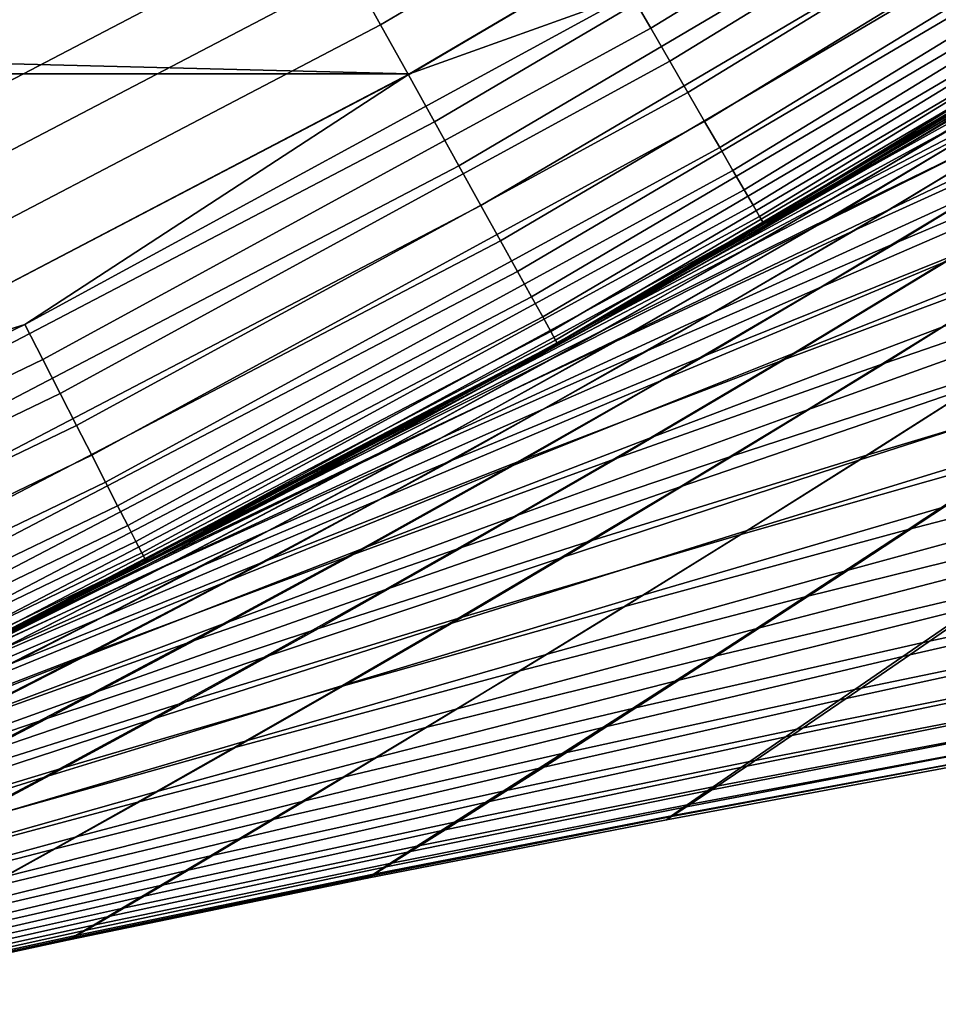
# Model space of a CAD drawing. Header units: metres. Extents: x -23 to 242, y -40 to 23.
# Tile 37 of 256: x 10.29 to 11.78, y -21.19 to -19.58. Entities that reach past the tile are written whole.
import ezdxf

# ---------------------------------------------------------------- set-up
doc = ezdxf.new("R2010")
doc.units = ezdxf.units.M
doc.layers.add('solid_10171013', color=7, linetype='CONTINUOUS')

msp = doc.modelspace()

# ---------------------------------------------------------------- linework, layer by layer
at = {"layer": 'solid_10171013'}
for points in [[(11.800773, -18.932589, 149.950989), (10.826706, -19.505987, 149.950989), (10.874172, -19.591505, 149.913422), (11.852509, -19.015593, 149.913422)], [(12.277193, -19.008812, 0.016885), (11.314421, -19.597151, 0.016885), (11.282307, -19.541529, 0.004193), (12.242347, -18.954861, 0.004193)], [(11.852509, -19.015593, 149.913422), (10.874172, -19.591505, 149.913422), (10.91947, -19.673117, 149.865814), (11.901882, -19.094803, 149.865814)], [(12.310841, -19.060909, 0.03786), (11.345428, -19.65086, 0.03786), (11.314421, -19.597151, 0.016885), (12.277193, -19.008812, 0.016885)], [(12.342712, -19.110256, 0.066758), (11.374802, -19.701735, 0.066758), (11.345428, -19.65086, 0.03786), (12.310841, -19.060909, 0.03786)], [(11.903757, -19.093182), (10.921467, -19.671581), (-11.90365, -19.093248)], [(10.921467, -19.671581), (-10.921356, -19.671642), (-11.90365, -19.093248)], [(11.901882, -19.094803, 149.865814), (10.91947, -19.673117, 149.865814), (10.962102, -19.749924, 149.808716), (11.94835, -19.169353, 149.808716)], [(11.282307, -19.541529, 0.004193), (10.921467, -19.671581), (11.903757, -19.093182)], [(12.372262, -19.15601, 0.103084), (11.402035, -19.748903, 0.103084), (11.374802, -19.701735, 0.066758), (12.342712, -19.110256, 0.066758)], [(12.398984, -19.197382, 0.146215), (11.426661, -19.791557, 0.146215), (11.402035, -19.748903, 0.103084), (12.372262, -19.15601, 0.103084)], [(11.94835, -19.169353, 149.808716), (10.962102, -19.749924, 149.808716), (11.0016, -19.821085, 149.742722), (11.991401, -19.238424, 149.742722)], [(12.42242, -19.233667, 0.195412), (11.448258, -19.828966, 0.195412), (11.426661, -19.791557, 0.146215), (12.398984, -19.197382, 0.146215)], [(-10.678737, -19.234453, 150), (-9.690301, -19.750893, 150), (10.678716, -19.234465, 150)], [(-9.690301, -19.750893, 150), (9.69028, -19.750904, 150), (10.678716, -19.234465, 150)], [(9.734705, -19.845547, 149.994522), (10.727371, -19.327019, 149.994522), (10.678716, -19.234465, 150), (9.69028, -19.750904, 150)], [(11.991401, -19.238424, 149.742722), (11.0016, -19.821085, 149.742722), (11.037531, -19.88582, 149.668579), (12.030564, -19.301256, 149.668579)], [(12.442167, -19.264242, 0.24983), (11.466457, -19.860487, 0.24983), (11.448258, -19.828966, 0.195412), (12.42242, -19.233667, 0.195412)], [(12.457888, -19.288582, 0.308537), (11.480945, -19.88558, 0.308537), (11.466457, -19.860487, 0.24983), (12.442167, -19.264242, 0.24983)], [(12.469312, -19.306271, 0.370527), (11.491473, -19.903814, 0.370527), (11.480945, -19.88558, 0.308537), (12.457888, -19.288582, 0.308537)], [(12.541968, -19.28438, 114.496506), (12.061834, -19.583466, 114.500351), (11.782406, -19.752846, 114.081505), (12.102864, -19.562958, 113.839737)], [(12.030564, -19.301256, 149.668579), (11.037531, -19.88582, 149.668579), (11.0695, -19.943417, 149.587112), (12.06541, -19.357159, 149.587112)], [(12.476243, -19.317003, 0.434737), (11.497861, -19.914881, 0.434737), (11.491473, -19.903814, 0.370527), (12.469312, -19.306271, 0.370527)], [(12.476243, -19.317003, 0.434737), (12.166185, -19.51881, 0.5), (11.497861, -19.914881, 0.434737)], [(11.776535, -19.761217, 79.701019), (12.143699, -19.53768, 79.124123), (12.52043, -19.314663, 79.344154), (12.163674, -19.541328, 79.908859)], [(10.727371, -19.327019, 149.994522), (9.734705, -19.845547, 149.994522), (9.780279, -19.938456, 149.978119), (10.777593, -19.417501, 149.978119)], [(12.06541, -19.357159, 149.587112), (11.0695, -19.943417, 149.587112), (11.097156, -19.993244, 149.499176), (12.095553, -19.405521, 149.499176)], [(12.102864, -19.562958, 113.839737), (11.678787, -19.819155, 113.169739), (12.026258, -19.626144, 112.923744), (12.43992, -19.366388, 113.583267)], [(10.777593, -19.417501, 149.978119), (9.780279, -19.938456, 149.978119), (9.824848, -20.029316, 149.950989), (10.826706, -19.505987, 149.950989)], [(12.095553, -19.405521, 149.499176), (11.097156, -19.993244, 149.499176), (11.120195, -20.034754, 149.405777), (12.120666, -19.44581, 149.405777)], [(11.161958, -20.109964, 149), (12.061834, -19.583466, 114.500351), (12.343327, -19.407274, 114.907845), (12.166185, -19.51881, 149)], [(12.026258, -19.626144, 112.923744), (11.627349, -19.865419, 112.250618), (11.992645, -19.675238, 112.014046), (12.38213, -19.431808, 112.676727)], [(12.120666, -19.44581, 149.405777), (11.120195, -20.034754, 149.405777), (11.138365, -20.06749, 149.307922), (12.140471, -19.477583, 149.307922)], [(12.140471, -19.477583, 149.307922), (11.138365, -20.06749, 149.307922), (11.151466, -20.091093, 149.20668), (12.154751, -19.500494, 149.20668)], [(11.992645, -19.675238, 112.014046), (11.617822, -19.89978, 111.337433), (11.999557, -19.713783, 111.111343), (12.365855, -19.484524, 111.777573)], [(12.154751, -19.500494, 149.20668), (11.151466, -20.091093, 149.20668), (11.159355, -20.105307, 149.10318), (12.163349, -19.51429, 149.10318)], [(11.705369, -19.891123, 82.594391), (12.004179, -19.71077, 82.009781), (12.436467, -19.497473, 82.178627), (12.144842, -19.682526, 82.750702)], [(10.826706, -19.505987, 149.950989), (9.824848, -20.029316, 149.950989), (9.867922, -20.117128, 149.913422), (10.874172, -19.591505, 149.913422)], [(12.163349, -19.51429, 149.10318), (11.159355, -20.105307, 149.10318), (11.161958, -20.109964, 149), (12.166185, -19.51881, 149)], [(11.161958, -20.109964, 0.5), (12.166185, -19.51881, 0.5), (11.505562, -19.915373, 79.346756), (11.230501, -20.071768, 79.787903)], [(11.497861, -19.914881, 0.434737), (12.166185, -19.51881, 0.5), (11.161958, -20.109964, 0.5)], [(12.166185, -19.51881, 0.5), (11.783371, -19.75227, 78.916718), (11.505562, -19.915373, 79.346756)], [(11.577517, -19.923107, 81.839394), (11.894192, -19.735048, 81.25396), (12.312763, -19.518454, 81.436874), (12.004179, -19.71077, 82.009781)], [(11.999557, -19.713783, 111.111343), (11.647986, -19.925579, 110.430969), (12.044853, -19.74506, 110.216309), (12.38872, -19.528046, 110.886368)], [(11.282307, -19.541529, 0.004193), (10.294217, -20.079615, 0.004193), (10.921467, -19.671581)], [(11.314421, -19.597151, 0.016885), (10.323518, -20.136766, 0.016885), (10.294217, -20.079615, 0.004193), (11.282307, -19.541529, 0.004193)], [(11.420322, -19.969261, 80.288544), (11.776535, -19.761217, 79.701019), (12.163674, -19.541328, 79.908859), (11.817405, -19.752781, 80.484108)], [(11.481652, -19.950006, 81.070427), (11.817405, -19.752781, 80.484108), (12.220935, -19.534, 80.680077), (11.894192, -19.735048, 81.25396)], [(12.143699, -19.53768, 79.124123), (11.776535, -19.761217, 79.701019), (11.505562, -19.915373, 79.346756), (11.783371, -19.75227, 78.916718)], [(11.678787, -19.819155, 113.169739), (12.102864, -19.562958, 113.839737), (11.782406, -19.752846, 114.081505), (11.504674, -19.915886, 113.651398)], [(12.044853, -19.74506, 110.216309), (11.716159, -19.945587, 109.532906), (12.126899, -19.771744, 109.33046), (12.44866, -19.565571, 110.003647)], [(10.874172, -19.591505, 149.913422), (9.867922, -20.117128, 149.913422), (9.909028, -20.200928, 149.865814), (10.91947, -19.673117, 149.865814)], [(11.161958, -20.109964, 149), (11.782406, -19.752846, 114.081505), (12.061834, -19.583466, 114.500351)], [(11.345428, -19.65086, 0.03786), (10.351811, -20.191956, 0.03786), (10.323518, -20.136766, 0.016885), (11.314421, -19.597151, 0.016885)], [(11.678787, -19.819155, 113.169739), (11.27, -20.05456, 112.486328), (11.627349, -19.865419, 112.250618), (12.026258, -19.626144, 112.923744)], [(11.374802, -19.701735, 0.066758), (10.378612, -20.24423, 0.066758), (10.351811, -20.191956, 0.03786), (11.345428, -19.65086, 0.03786)], [(11.591318, -20.019102, 83.928558), (11.862969, -19.856283, 83.334137), (12.313971, -19.652531, 83.475624), (12.048144, -19.820705, 84.057686)], [(10.921467, -19.671581), (9.91057, -20.19976), (-10.921356, -19.671642)], [(10.91947, -19.673117, 149.865814), (9.909028, -20.200928, 149.865814), (9.947715, -20.279797, 149.808716), (10.962102, -19.749924, 149.808716)], [(10.294217, -20.079615, 0.004193), (9.91057, -20.19976), (10.921467, -19.671581)], [(11.627349, -19.865419, 112.250618), (11.243552, -20.08555, 111.563705), (11.617822, -19.89978, 111.337433), (11.992645, -19.675238, 112.014046)], [(11.416788, -20.059938, 83.190331), (11.705369, -19.891123, 82.594391), (12.144842, -19.682526, 82.750702), (11.862969, -19.856283, 83.334137)], [(11.402035, -19.748903, 0.103084), (10.40346, -20.292698, 0.103084), (10.378612, -20.24423, 0.066758), (11.374802, -19.701735, 0.066758)], [(11.617822, -19.89978, 111.337433), (11.258103, -20.106665, 110.646774), (11.647986, -19.925579, 110.430969), (11.999557, -19.713783, 111.111343)], [(11.271097, -20.098946, 82.436539), (11.577517, -19.923107, 81.839394), (12.004179, -19.71077, 82.009781), (11.705369, -19.891123, 82.594391)], [(11.156449, -20.133984, 81.668335), (11.481652, -19.950006, 81.070427), (11.894192, -19.735048, 81.25396), (11.577517, -19.923107, 81.839394)], [(10.962102, -19.749924, 149.808716), (9.947715, -20.279797, 149.808716), (9.983558, -20.352867, 149.742722), (11.0016, -19.821085, 149.742722)], [(11.426661, -19.791557, 0.146215), (10.425929, -20.336527, 0.146215), (10.40346, -20.292698, 0.103084), (11.402035, -19.748903, 0.103084)], [(11.075109, -20.162819, 80.887207), (11.420322, -19.969261, 80.288544), (11.817405, -19.752781, 80.484108), (11.481652, -19.950006, 81.070427)], [(11.161958, -20.109964, 149), (11.504674, -19.915886, 113.651398), (11.782406, -19.752846, 114.081505)], [(11.647986, -19.925579, 110.430969), (11.311918, -20.12076, 109.737328), (11.716159, -19.945587, 109.532906), (12.044853, -19.74506, 110.216309)], [(11.420322, -19.969261, 80.288544), (11.230501, -20.071768, 79.787903), (11.505562, -19.915373, 79.346756), (11.776535, -19.761217, 79.701019)], [(11.716159, -19.945587, 109.532906), (11.403657, -20.130169, 108.83786), (11.821028, -19.962025, 108.645569), (12.126899, -19.771744, 109.33046)], [(11.547575, -20.126167, 85.253769), (11.792526, -19.978481, 84.650505), (12.258762, -19.786394, 84.764526), (12.018299, -19.939987, 85.355873)], [(11.448258, -19.828966, 0.195412), (10.445635, -20.374966, 0.195412), (10.425929, -20.336527, 0.146215), (11.426661, -19.791557, 0.146215)], [(11.821028, -19.962025, 108.645569), (11.53209, -20.136862, 107.950737), (11.961392, -19.976711, 107.771164), (12.244411, -19.795927, 108.455963)], [(11.0016, -19.821085, 149.742722), (9.983558, -20.352867, 149.742722), (10.016164, -20.419338, 149.668579), (11.037531, -19.88582, 149.668579)], [(11.27, -20.05456, 112.486328), (11.678787, -19.819155, 113.169739), (11.229626, -20.072258, 113.210121), (10.95834, -20.221642, 112.757751)], [(11.678787, -19.819155, 113.169739), (11.504674, -19.915886, 113.651398), (11.229626, -20.072258, 113.210121)], [(11.330358, -20.171335, 84.533607), (11.591318, -20.019102, 83.928558), (12.048144, -19.820705, 84.057686), (11.792526, -19.978481, 84.650505)], [(11.961392, -19.976711, 107.771164), (11.695812, -20.142487, 107.077789), (12.135863, -19.991121, 106.911324), (12.396213, -19.81926, 107.594856)], [(11.466457, -19.860487, 0.24983), (10.46224, -20.407354, 0.24983), (10.445635, -20.374966, 0.195412), (11.448258, -19.828966, 0.195412)], [(11.480945, -19.88558, 0.308537), (10.475459, -20.433138, 0.308537), (10.46224, -20.407354, 0.24983), (11.466457, -19.860487, 0.24983)], [(11.27, -20.05456, 112.486328), (10.876789, -20.270603, 111.789268), (11.243552, -20.08555, 111.563705), (11.627349, -19.865419, 112.250618)], [(11.138918, -20.217609, 83.79718), (11.416788, -20.059938, 83.190331), (11.862969, -19.856283, 83.334137), (11.591318, -20.019102, 83.928558)], [(11.491473, -19.903814, 0.370527), (10.485065, -20.451876, 0.370527), (10.475459, -20.433138, 0.308537), (11.480945, -19.88558, 0.308537)], [(11.037531, -19.88582, 149.668579), (10.016164, -20.419338, 149.668579), (10.045175, -20.478481, 149.587112), (11.0695, -19.943417, 149.587112)], [(11.243552, -20.08555, 111.563705), (10.875249, -20.287857, 110.862862), (11.258103, -20.106665, 110.646774), (11.617822, -19.89978, 111.337433)], [(10.975402, -20.263025, 83.044991), (11.271097, -20.098946, 82.436539), (11.705369, -19.891123, 82.594391), (11.416788, -20.059938, 83.190331)], [(11.497861, -19.914881, 0.434737), (10.490893, -20.463245, 0.434737), (10.485065, -20.451876, 0.370527), (11.491473, -19.903814, 0.370527)], [(11.497861, -19.914881, 0.434737), (11.161958, -20.109964, 0.5), (10.490893, -20.463245, 0.434737)], [(11.161958, -20.109964, 149), (11.229626, -20.072258, 113.210121), (11.504674, -19.915886, 113.651398)], [(11.56974, -20.218479, 86.569382), (11.788475, -20.083925, 85.957573), (12.26657, -19.905371, 86.044777), (12.051017, -20.046251, 86.645386)], [(10.842, -20.305508, 82.277992), (11.156449, -20.133984, 81.668335), (11.577517, -19.923107, 81.839394), (11.271097, -20.098946, 82.436539)], [(11.258103, -20.106665, 110.646774), (10.914226, -20.296829, 109.942924), (11.311918, -20.12076, 109.737328), (11.647986, -19.925579, 110.430969)], [(11.0695, -19.943417, 149.587112), (10.045175, -20.478481, 149.587112), (10.070271, -20.529644, 149.499176), (11.097156, -19.993244, 149.499176)], [(11.311918, -20.12076, 109.737328), (10.992352, -20.299952, 109.032097), (11.403657, -20.130169, 108.83786), (11.716159, -19.945587, 109.532906)], [(11.313749, -20.26408, 85.867149), (11.547575, -20.126167, 85.253769), (12.018299, -19.939987, 85.355873), (11.788475, -20.083925, 85.957573)], [(10.740945, -20.342896, 81.497513), (11.075109, -20.162819, 80.887207), (11.481652, -19.950006, 81.070427), (11.156449, -20.133984, 81.668335)], [(11.403657, -20.130169, 108.83786), (11.108371, -20.299339, 108.132904), (11.53209, -20.136862, 107.950737), (11.821028, -19.962025, 108.645569)], [(11.420322, -19.969261, 80.288544), (11.075109, -20.162819, 80.887207), (10.691545, -20.36396, 80.703285), (10.95925, -20.221148, 80.240067)], [(11.420322, -19.969261, 80.288544), (10.95925, -20.221148, 80.240067), (11.230501, -20.071768, 79.787903)], [(11.080559, -20.313335, 85.148903), (11.330358, -20.171335, 84.533607), (11.792526, -19.978481, 84.650505), (11.547575, -20.126167, 85.253769)], [(11.53209, -20.136862, 107.950737), (11.260857, -20.296799, 107.247368), (11.695812, -20.142487, 107.077789), (11.961392, -19.976711, 107.771164)], [(11.097156, -19.993244, 149.499176), (10.070271, -20.529644, 149.499176), (10.091179, -20.572268, 149.405777), (11.120195, -20.034754, 149.405777)], [(11.695812, -20.142487, 107.077789), (11.448002, -20.293907, 106.376633), (11.89302, -20.148455, 106.219925), (12.135863, -19.991121, 106.911324)], [(11.89302, -20.148455, 106.219925), (11.667965, -20.291874, 105.52137), (12.121849, -20.155792, 105.377563), (12.342603, -20.006489, 106.066696)], [(10.87224, -20.364529, 84.41452), (11.138918, -20.217609, 83.79718), (11.591318, -20.019102, 83.928558), (11.330358, -20.171335, 84.533607)], [(11.653193, -20.30092, 87.877899), (11.846467, -20.178047, 87.256325), (12.333152, -20.014565, 87.318161), (12.14184, -20.144016, 87.929512)], [(11.120195, -20.034754, 149.405777), (10.091179, -20.572268, 149.405777), (10.107668, -20.605883, 149.307922), (11.138365, -20.06749, 149.307922)], [(10.876789, -20.270603, 111.789268), (11.27, -20.05456, 112.486328), (10.95834, -20.221642, 112.757751), (10.690544, -20.364485, 112.294182)], [(10.690924, -20.415777, 83.664284), (10.975402, -20.263025, 83.044991), (11.416788, -20.059938, 83.190331), (11.138918, -20.217609, 83.79718)], [(11.362486, -20.343906, 87.19117), (11.56974, -20.218479, 86.569382), (12.051017, -20.046251, 86.645386), (11.846467, -20.178047, 87.256325)], [(11.138365, -20.06749, 149.307922), (10.107668, -20.605883, 149.307922), (10.119556, -20.630119, 149.20668), (11.151466, -20.091093, 149.20668)], [(10.129077, -20.649498, 149), (10.95834, -20.221642, 112.757751), (11.229626, -20.072258, 113.210121), (11.161958, -20.109964, 149)], [(11.161958, -20.109964, 0.5), (11.230501, -20.071768, 79.787903), (10.95925, -20.221148, 80.240067)], [(10.294217, -20.079615, 0.004193), (9.280535, -20.567778, 0.004193), (9.91057, -20.19976)], [(10.323518, -20.136766, 0.016885), (9.306951, -20.62632, 0.016885), (9.280535, -20.567778, 0.004193), (10.294217, -20.079615, 0.004193)], [(11.151466, -20.091093, 149.20668), (10.119556, -20.630119, 149.20668), (10.126716, -20.644712, 149.10318), (11.159355, -20.105307, 149.10318)], [(10.876789, -20.270603, 111.789268), (10.499467, -20.468691, 111.078377), (10.875249, -20.287857, 110.862862), (11.243552, -20.08555, 111.563705)], [(11.091509, -20.392532, 86.490326), (11.313749, -20.26408, 85.867149), (11.788475, -20.083925, 85.957573), (11.56974, -20.218479, 86.569382)], [(11.159355, -20.105307, 149.10318), (10.126716, -20.644712, 149.10318), (10.129077, -20.649498, 149), (11.161958, -20.109964, 149)], [(10.129077, -20.649498, 0.5), (11.161958, -20.109964, 0.5), (10.427701, -20.500319, 81.177551), (10.168801, -20.629965, 81.662773)], [(10.490893, -20.463245, 0.434737), (11.161958, -20.109964, 0.5), (10.129077, -20.649498, 0.5)], [(11.161958, -20.109964, 0.5), (10.691545, -20.36396, 80.703285), (10.427701, -20.500319, 81.177551)], [(10.875249, -20.287857, 110.862862), (10.523129, -20.473362, 110.148895), (10.914226, -20.296829, 109.942924), (11.258103, -20.106665, 110.646774)], [(10.538786, -20.465075, 82.898926), (10.842, -20.305508, 82.277992), (11.271097, -20.098946, 82.436539), (10.975402, -20.263025, 83.044991)], [(11.161958, -20.109964, 0.5), (10.95925, -20.221148, 80.240067), (10.691545, -20.36396, 80.703285)], [(10.914226, -20.296829, 109.942924), (10.587165, -20.470976, 109.227524), (10.992352, -20.299952, 109.032097), (11.311918, -20.12076, 109.737328)], [(10.84239, -20.445461, 85.774086), (11.080559, -20.313335, 85.148903), (11.547575, -20.126167, 85.253769), (11.313749, -20.26408, 85.867149)], [(10.351811, -20.191956, 0.03786), (9.332458, -20.68285, 0.03786), (9.306951, -20.62632, 0.016885), (10.323518, -20.136766, 0.016885)], [(10.418049, -20.510317, 82.119583), (10.740945, -20.342896, 81.497513), (11.156449, -20.133984, 81.668335), (10.842, -20.305508, 82.277992)], [(10.992352, -20.299952, 109.032097), (10.69029, -20.463774, 108.316971), (11.108371, -20.299339, 108.132904), (11.403657, -20.130169, 108.83786)], [(11.108371, -20.299339, 108.132904), (10.831062, -20.45372, 107.419434), (11.260857, -20.296799, 107.247368), (11.53209, -20.136862, 107.950737)], [(11.260857, -20.296799, 107.247368), (11.007666, -20.442547, 106.536285), (11.448002, -20.293907, 106.376633), (11.695812, -20.142487, 107.077789)], [(11.448002, -20.293907, 106.376633), (11.21825, -20.431643, 105.668434), (11.667965, -20.291874, 105.52137), (11.89302, -20.148455, 106.219925)], [(11.667965, -20.291874, 105.52137), (11.460918, -20.421949, 104.816353), (11.918841, -20.291458, 104.681808), (12.121849, -20.155792, 105.377563)], [(11.471454, -20.415024, 88.51046), (11.653193, -20.30092, 87.877899), (12.14184, -20.144016, 87.929512), (11.96164, -20.264641, 88.552292)], [(10.740945, -20.342896, 81.497513), (10.427701, -20.500319, 81.177551), (10.691545, -20.36396, 80.703285), (11.075109, -20.162819, 80.887207)], [(10.617236, -20.501091, 85.041931), (10.87224, -20.364529, 84.41452), (11.330358, -20.171335, 84.533607), (11.080559, -20.313335, 85.148903)], [(11.918841, -20.291458, 104.681808), (11.733609, -20.413874, 103.980133), (12.198616, -20.292877, 103.857849), (12.380424, -20.165068, 104.550705)], [(11.16697, -20.460417, 87.823196), (11.362486, -20.343906, 87.19117), (11.846467, -20.178047, 87.256325), (11.653193, -20.30092, 87.877899)], [(10.378612, -20.24423, 0.066758), (9.356618, -20.736397, 0.066758), (9.332458, -20.68285, 0.03786), (10.351811, -20.191956, 0.03786)], [(10.129077, -20.649498, 149), (10.690544, -20.364485, 112.294182), (10.95834, -20.221642, 112.757751)], [(10.418157, -20.557634, 84.293938), (10.690924, -20.415777, 83.664284), (11.138918, -20.217609, 83.79718), (10.87224, -20.364529, 84.41452)], [(10.881247, -20.511822, 87.123154), (11.091509, -20.392532, 86.490326), (11.56974, -20.218479, 86.569382), (11.362486, -20.343906, 87.19117)], [(11.635927, -20.47962, 89.833229), (11.792841, -20.376528, 89.186859), (12.286049, -20.235813, 89.216461), (12.129687, -20.345337, 89.854324)], [(10.40346, -20.292698, 0.103084), (9.37902, -20.786043, 0.103084), (9.356618, -20.736397, 0.066758), (10.378612, -20.24423, 0.066758)], [(10.499467, -20.468691, 111.078377), (10.876789, -20.270603, 111.789268), (10.426554, -20.500902, 111.819504), (10.167464, -20.630625, 111.333923)], [(10.247313, -20.613157, 83.530624), (10.538786, -20.465075, 82.898926), (10.975402, -20.263025, 83.044991), (10.690924, -20.415777, 83.664284)], [(10.876789, -20.270603, 111.789268), (10.690544, -20.364485, 112.294182), (10.426554, -20.500902, 111.819504)], [(10.616322, -20.568062, 86.408775), (10.84239, -20.445461, 85.774086), (11.313749, -20.26408, 85.867149), (11.091509, -20.392532, 86.490326)], [(11.301517, -20.520498, 89.15432), (11.471454, -20.415024, 88.51046), (11.96164, -20.264641, 88.552292), (11.792841, -20.376528, 89.186859)], [(10.425929, -20.336527, 0.146215), (9.399277, -20.830936, 0.146215), (9.37902, -20.786043, 0.103084), (10.40346, -20.292698, 0.103084)], [(10.499467, -20.468691, 111.078377), (10.138679, -20.649923, 110.354439), (10.523129, -20.473362, 110.148895), (10.875249, -20.287857, 110.862862)], [(10.523129, -20.473362, 110.148895), (10.18815, -20.642836, 109.423416), (10.587165, -20.470976, 109.227524), (10.914226, -20.296829, 109.942924)], [(10.587165, -20.470976, 109.227524), (10.277906, -20.629801, 108.502258), (10.69029, -20.463774, 108.316971), (10.992352, -20.299952, 109.032097)], [(10.69029, -20.463774, 108.316971), (10.406488, -20.612917, 107.593353), (10.831062, -20.45372, 107.419434), (11.108371, -20.299339, 108.132904)], [(10.831062, -20.45372, 107.419434), (10.572081, -20.594074, 106.698311), (11.007666, -20.442547, 106.536285), (11.260857, -20.296799, 107.247368)], [(11.007666, -20.442547, 106.536285), (10.772817, -20.574829, 105.818268), (11.21825, -20.431643, 105.668434), (11.448002, -20.293907, 106.376633)], [(10.983432, -20.568216, 88.465767), (11.16697, -20.460417, 87.823196), (11.653193, -20.30092, 87.877899), (11.471454, -20.415024, 88.51046)], [(11.21825, -20.431643, 105.668434), (11.006783, -20.556314, 104.953918), (11.460918, -20.421949, 104.816353), (11.667965, -20.291874, 105.52137)], [(11.460918, -20.421949, 104.816353), (11.271906, -20.539112, 104.105583), (11.733609, -20.413874, 103.980133), (11.918841, -20.291458, 104.681808)], [(11.733609, -20.413874, 103.980133), (11.566141, -20.523399, 103.273262), (12.034333, -20.407404, 103.159622), (12.198616, -20.292877, 103.857849)], [(10.106916, -20.665617, 82.752914), (10.418049, -20.510317, 82.119583), (10.842, -20.305508, 82.277992), (10.538786, -20.465075, 82.898926)], [(10.374388, -20.627689, 85.678986), (10.617236, -20.501091, 85.041931), (11.080559, -20.313335, 85.148903), (10.84239, -20.445461, 85.774086)], [(10.445635, -20.374966, 0.195412), (9.417042, -20.87031, 0.195412), (9.399277, -20.830936, 0.146215), (10.425929, -20.336527, 0.146215)], [(10.418049, -20.510317, 82.119583), (10.168801, -20.629965, 81.662773), (10.427701, -20.500319, 81.177551), (10.740945, -20.342896, 81.497513)], [(10.683208, -20.622213, 87.765823), (10.881247, -20.511822, 87.123154), (11.362486, -20.343906, 87.19117), (11.16697, -20.460417, 87.823196)], [(11.491535, -20.573761, 90.491142), (11.635927, -20.47962, 89.833229), (12.129687, -20.345337, 89.854324), (11.985529, -20.445652, 90.504234)], [(10.129077, -20.649498, 149), (10.426554, -20.500902, 111.819504), (10.690544, -20.364485, 112.294182)], [(10.157597, -20.689028, 84.933487), (10.418157, -20.557634, 84.293938), (10.87224, -20.364529, 84.41452), (10.617236, -20.501091, 85.041931)], [(10.46224, -20.407354, 0.24983), (9.432012, -20.903486, 0.24983), (9.417042, -20.87031, 0.195412), (10.445635, -20.374966, 0.195412)], [(11.14384, -20.617359, 89.809479), (11.301517, -20.520498, 89.15432), (11.792841, -20.376528, 89.186859), (11.635927, -20.47962, 89.833229)], [(10.402753, -20.68148, 87.052773), (10.616322, -20.568062, 86.408775), (11.091509, -20.392532, 86.490326), (10.881247, -20.511822, 87.123154)], [(10.475459, -20.433138, 0.308537), (9.443929, -20.929897, 0.308537), (9.432012, -20.903486, 0.24983), (10.46224, -20.407354, 0.24983)], [(11.271906, -20.539112, 104.105583), (11.100913, -20.643766, 103.389793), (11.566141, -20.523399, 103.273262), (11.733609, -20.413874, 103.980133)], [(11.566141, -20.523399, 103.273262), (11.416427, -20.620398, 102.561905), (11.887573, -20.508965, 102.456718), (12.034333, -20.407404, 103.159622)], [(11.887573, -20.508965, 102.456718), (11.758329, -20.597878, 101.749847), (12.234459, -20.49522, 101.655487), (12.361264, -20.402155, 102.354416)], [(9.968091, -20.750225, 84.172562), (10.247313, -20.613157, 83.530624), (10.690924, -20.415777, 83.664284), (10.418157, -20.557634, 84.293938)], [(10.812121, -20.667505, 89.119164), (10.983432, -20.568216, 88.465767), (11.471454, -20.415024, 88.51046), (11.301517, -20.520498, 89.15432)], [(11.006783, -20.556314, 104.953918), (10.813625, -20.6684, 104.233833), (11.271906, -20.539112, 104.105583), (11.460918, -20.421949, 104.816353)], [(11.736509, -20.617678, 91.838867), (11.854246, -20.536522, 91.165909), (12.349473, -20.41823, 91.169197), (12.231297, -20.504982, 91.835449)], [(10.485065, -20.451876, 0.370527), (9.452589, -20.949089, 0.370527), (9.443929, -20.929897, 0.308537), (10.475459, -20.433138, 0.308537)], [(10.144176, -20.744719, 86.325279), (10.374388, -20.627689, 85.678986), (10.84239, -20.445461, 85.774086), (10.616322, -20.568062, 86.408775)], [(10.572081, -20.594074, 106.698311), (10.331734, -20.721176, 105.970367), (10.772817, -20.574829, 105.818268), (11.007666, -20.442547, 106.536285)], [(10.772817, -20.574829, 105.818268), (10.556542, -20.694323, 105.094093), (11.006783, -20.556314, 104.953918), (11.21825, -20.431643, 105.668434)], [(11.360305, -20.658783, 91.160332), (11.491535, -20.573761, 90.491142), (11.985529, -20.445652, 90.504234), (11.854246, -20.536522, 91.165909)], [(10.490893, -20.463245, 0.434737), (9.457844, -20.960735, 0.434737), (9.452589, -20.949089, 0.370527), (10.485065, -20.451876, 0.370527)], [(10.406488, -20.612917, 107.593353), (10.141306, -20.748192, 106.862144), (10.572081, -20.594074, 106.698311), (10.831062, -20.45372, 107.419434)], [(10.497611, -20.723963, 88.418602), (10.683208, -20.622213, 87.765823), (11.16697, -20.460417, 87.823196), (10.983432, -20.568216, 88.465767)], [(10.490893, -20.463245, 0.434737), (10.129077, -20.649498, 0.5), (9.457844, -20.960735, 0.434737)], [(10.138679, -20.649923, 110.354439), (9.795362, -20.815132, 109.619026), (10.18815, -20.642836, 109.423416), (10.523129, -20.473362, 110.148895)], [(9.808068, -20.809301, 83.396935), (10.106916, -20.665617, 82.752914), (10.538786, -20.465075, 82.898926), (10.247313, -20.613157, 83.530624)], [(10.18815, -20.642836, 109.423416), (9.871276, -20.797047, 108.68808), (10.277906, -20.629801, 108.502258), (10.587165, -20.470976, 109.227524)], [(10.138679, -20.649923, 110.354439), (10.499467, -20.468691, 111.078377), (10.167464, -20.630625, 111.333923), (9.913924, -20.753653, 110.837479)], [(10.277906, -20.629801, 108.502258), (9.987196, -20.774055, 107.768509), (10.406488, -20.612917, 107.593353), (10.69029, -20.463774, 108.316971)], [(10.999028, -20.705515, 90.475685), (11.14384, -20.617359, 89.809479), (11.635927, -20.47962, 89.833229), (11.491535, -20.573761, 90.491142)], [(10.418049, -20.510317, 82.119583), (10.106916, -20.665617, 82.752914), (9.667421, -20.869617, 82.666336), (9.915528, -20.752886, 82.158981)], [(9.909736, -20.81039, 85.582458), (10.157597, -20.689028, 84.933487), (10.617236, -20.501091, 85.041931), (10.374388, -20.627689, 85.678986)], [(10.418049, -20.510317, 82.119583), (9.915528, -20.752886, 82.158981), (10.168801, -20.629965, 81.662773)], [(10.129077, -20.649498, 149), (10.167464, -20.630625, 111.333923), (10.426554, -20.500902, 111.819504)], [(11.416427, -20.620398, 102.561905), (11.284457, -20.705229, 101.846779), (11.758329, -20.597878, 101.749847), (11.887573, -20.508965, 102.456718)], [(11.632971, -20.688744, 92.521767), (11.736509, -20.617678, 91.838867), (12.231297, -20.504982, 91.835449), (12.127136, -20.58116, 92.512047)], [(11.758329, -20.597878, 101.749847), (11.646598, -20.674456, 101.039719), (12.124966, -20.575415, 100.953102), (12.234459, -20.49522, 101.655487)], [(10.201912, -20.786026, 87.706238), (10.402753, -20.68148, 87.052773), (10.881247, -20.511822, 87.123154), (10.683208, -20.622213, 87.765823)], [(10.653471, -20.758356, 89.783363), (10.812121, -20.667505, 89.119164), (11.301517, -20.520498, 89.15432), (11.14384, -20.617359, 89.809479)], [(11.100913, -20.643766, 103.389793), (10.947927, -20.736319, 102.669701), (11.416427, -20.620398, 102.561905), (11.566141, -20.523399, 103.273262)], [(10.813625, -20.6684, 104.233833), (10.638762, -20.768345, 103.508888), (11.100913, -20.643766, 103.389793), (11.271906, -20.539112, 104.105583)], [(11.24287, -20.734495, 91.840309), (11.360305, -20.658783, 91.160332), (11.854246, -20.536522, 91.165909), (11.736509, -20.617678, 91.838867)], [(9.701625, -20.876745, 84.824226), (9.968091, -20.750225, 84.172562), (10.418157, -20.557634, 84.293938), (10.157597, -20.689028, 84.933487)], [(10.556542, -20.694323, 105.094093), (10.358871, -20.801542, 104.364487), (10.813625, -20.6684, 104.233833), (11.006783, -20.556314, 104.953918)], [(9.927005, -20.85256, 86.980537), (10.144176, -20.744719, 86.325279), (10.616322, -20.568062, 86.408775), (10.402753, -20.68148, 87.052773)], [(10.331734, -20.721176, 105.970367), (10.110267, -20.835747, 105.236389), (10.556542, -20.694323, 105.094093), (10.772817, -20.574829, 105.818268)], [(10.324692, -20.81732, 89.081734), (10.497611, -20.723963, 88.418602), (10.983432, -20.568216, 88.465767), (10.812121, -20.667505, 89.119164)], [(10.867689, -20.78488, 91.152664), (10.999028, -20.705515, 90.475685), (11.491535, -20.573761, 90.491142), (11.360305, -20.658783, 91.160332)], [(11.54428, -20.749327, 93.213104), (11.632971, -20.688744, 92.521767), (12.127136, -20.58116, 92.512047), (12.037681, -20.64629, 93.197395)], [(11.646598, -20.674456, 101.039719), (11.552368, -20.739012, 100.327049), (12.032784, -20.643002, 100.247963), (12.124966, -20.575415, 100.953102)], [(10.141306, -20.748192, 106.862144), (9.895065, -20.870417, 106.124199), (10.331734, -20.721176, 105.970367), (10.572081, -20.594074, 106.698311)], [(11.284457, -20.705229, 101.846779), (11.170221, -20.778255, 101.128586), (11.646598, -20.674456, 101.039719), (11.758329, -20.597878, 101.749847)], [(9.987196, -20.774055, 107.768509), (9.715406, -20.904598, 107.027199), (10.141306, -20.748192, 106.862144), (10.406488, -20.612917, 107.593353)], [(10.014003, -20.882008, 88.369377), (10.201912, -20.786026, 87.706238), (10.683208, -20.622213, 87.765823), (10.497611, -20.723963, 88.418602)], [(10.508052, -20.840755, 90.458107), (10.653471, -20.758356, 89.783363), (11.14384, -20.617359, 89.809479), (10.999028, -20.705515, 90.475685)], [(10.947927, -20.736319, 102.669701), (10.812936, -20.817171, 101.946022), (11.284457, -20.705229, 101.846779), (11.416427, -20.620398, 102.561905)], [(11.139845, -20.800596, 92.529831), (11.24287, -20.734495, 91.840309), (11.736509, -20.617678, 91.838867), (11.632971, -20.688744, 92.521767)], [(9.675069, -20.922155, 86.240387), (9.909736, -20.81039, 85.582458), (10.374388, -20.627689, 85.678986), (10.144176, -20.744719, 86.325279)], [(10.638762, -20.768345, 103.508888), (10.482179, -20.856598, 102.779816), (10.947927, -20.736319, 102.669701), (11.100913, -20.643766, 103.389793)], [(11.471079, -20.799034, 93.911369), (11.54428, -20.749327, 93.213104), (12.037681, -20.64629, 93.197395), (11.963614, -20.699907, 93.889877)], [(11.552368, -20.739012, 100.327049), (11.475559, -20.791739, 99.612503), (11.957843, -20.698141, 99.540749), (12.032784, -20.643002, 100.247963)], [(10.164855, -20.902422, 89.75518), (10.324692, -20.81732, 89.081734), (10.812121, -20.667505, 89.119164), (10.653471, -20.758356, 89.783363)], [(10.358871, -20.801542, 104.364487), (10.179784, -20.896975, 103.630196), (10.638762, -20.768345, 103.508888), (10.813625, -20.6684, 104.233833)], [(10.750422, -20.85533, 91.839951), (10.867689, -20.78488, 91.152664), (11.360305, -20.658783, 91.160332), (11.24287, -20.734495, 91.840309)], [(9.723089, -20.951569, 87.64489), (9.927005, -20.85256, 86.980537), (10.402753, -20.68148, 87.052773), (10.201912, -20.786026, 87.706238)], [(11.170221, -20.778255, 101.128586), (11.073705, -20.839828, 100.408043), (11.552368, -20.739012, 100.327049), (11.646598, -20.674456, 101.039719)], [(10.110267, -20.835747, 105.236389), (9.907708, -20.938345, 104.497139), (10.358871, -20.801542, 104.364487), (10.556542, -20.694323, 105.094093)], [(11.051834, -20.856764, 93.227486), (11.139845, -20.800596, 92.529831), (11.632971, -20.688744, 92.521767), (11.54428, -20.749327, 93.213104)], [(11.413808, -20.837637, 94.615227), (11.471079, -20.799034, 93.911369), (11.963614, -20.699907, 93.889877), (11.9054, -20.741732, 94.588058)], [(11.475559, -20.791739, 99.612503), (11.416033, -20.832733, 98.896767), (11.900019, -20.740908, 98.832115), (11.957843, -20.698141, 99.540749)], [(10.37644, -20.914679, 91.143127), (10.508052, -20.840755, 90.458107), (10.999028, -20.705515, 90.475685), (10.867689, -20.78488, 91.152664)], [(10.812936, -20.817171, 101.946022), (10.695923, -20.886732, 101.219482), (11.170221, -20.778255, 101.128586), (11.284457, -20.705229, 101.846779)], [(9.895065, -20.870417, 106.124199), (9.668018, -20.98036, 105.380348), (10.110267, -20.835747, 105.236389), (10.331734, -20.721176, 105.970367)], [(9.839242, -20.969723, 89.042397), (10.014003, -20.882008, 88.369377), (10.497611, -20.723963, 88.418602), (10.324692, -20.81732, 89.081734)], [(10.647798, -20.916637, 92.536392), (10.750422, -20.85533, 91.839951), (11.24287, -20.734495, 91.840309), (11.139845, -20.800596, 92.529831)], [(10.482179, -20.856598, 102.779816), (10.34386, -20.933605, 102.04734), (10.812936, -20.817171, 101.946022), (10.947927, -20.736319, 102.669701)], [(10.979441, -20.902681, 93.931854), (11.051834, -20.856764, 93.227486), (11.54428, -20.749327, 93.213104), (11.471079, -20.799034, 93.911369)], [(11.073705, -20.839828, 100.408043), (10.994815, -20.890177, 99.685852), (11.475559, -20.791739, 99.612503), (11.552368, -20.739012, 100.327049)], [(11.372688, -20.865078, 95.323532), (11.413808, -20.837637, 94.615227), (11.9054, -20.741732, 94.588058), (11.863257, -20.771685, 95.290665)], [(11.416033, -20.832733, 98.896767), (11.373647, -20.862091, 98.180496), (11.859186, -20.771374, 98.122711), (11.900019, -20.740908, 98.832115)], [(10.018641, -20.979317, 90.438667), (10.164855, -20.902422, 89.75518), (10.653471, -20.758356, 89.783363), (10.508052, -20.840755, 90.458107)], [(10.179784, -20.896975, 103.630196), (10.01927, -20.981108, 102.891945), (10.482179, -20.856598, 102.779816), (10.638762, -20.768345, 103.508888)], [(10.695923, -20.886732, 101.219482), (10.596871, -20.945396, 100.490784), (11.073705, -20.839828, 100.408043), (11.170221, -20.778255, 101.128586)], [(11.347931, -20.881313, 96.035164), (11.372688, -20.865078, 95.323532), (11.863257, -20.771685, 95.290665), (11.837391, -20.789696, 95.996452)], [(11.373647, -20.862091, 98.180496), (11.348262, -20.87991, 97.464355), (11.83522, -20.789612, 97.413193), (11.859186, -20.771374, 98.122711)], [(10.259201, -20.980076, 91.83799), (10.37644, -20.914679, 91.143127), (10.867689, -20.78488, 91.152664), (10.750422, -20.85533, 91.839951)], [(10.923084, -20.938166, 94.641716), (10.979441, -20.902681, 93.931854), (11.471079, -20.799034, 93.911369), (11.413808, -20.837637, 94.615227)], [(10.994815, -20.890177, 99.685852), (10.933399, -20.929417, 98.962685), (11.416033, -20.832733, 98.896767), (11.475559, -20.791739, 99.612503)], [(11.348262, -20.87991, 97.464355), (11.339737, -20.886284, 96.749023), (11.827997, -20.795696, 96.704224), (11.83522, -20.789612, 97.413193)], [(11.339737, -20.886284, 96.749023), (11.347931, -20.881313, 96.035164), (11.837391, -20.789696, 95.996452), (11.827997, -20.795696, 96.704224)], [(9.907708, -20.938345, 104.497139), (9.724046, -21.029491, 103.753349), (10.179784, -20.896975, 103.630196), (10.358871, -20.801542, 104.364487)], [(10.560384, -20.968548, 93.240654), (10.647798, -20.916637, 92.536392), (11.139845, -20.800596, 92.529831), (11.051834, -20.856764, 93.227486)], [(9.67801, -21.049364, 89.72525), (9.839242, -20.969723, 89.042397), (10.324692, -20.81732, 89.081734), (10.164855, -20.902422, 89.75518)], [(10.34386, -20.933605, 102.04734), (10.223789, -20.999813, 101.312195), (10.695923, -20.886732, 101.219482), (10.812936, -20.817171, 101.946022)], [(9.886594, -21.048048, 91.13195), (10.018641, -20.979317, 90.438667), (10.508052, -20.840755, 90.458107), (10.37644, -20.914679, 91.143127)], [(10.596871, -20.945396, 100.490784), (10.515679, -20.993418, 99.760651), (10.994815, -20.890177, 99.685852), (11.073705, -20.839828, 100.408043)], [(10.88299, -20.963182, 95.356041), (10.923084, -20.938166, 94.641716), (11.413808, -20.837637, 94.615227), (11.372688, -20.865078, 95.323532)], [(10.933399, -20.929417, 98.962685), (10.889301, -20.957672, 98.23922), (11.373647, -20.862091, 98.180496), (11.416033, -20.832733, 98.896767)], [(10.01927, -20.981108, 102.891945), (9.877314, -21.054426, 102.150467), (10.34386, -20.933605, 102.04734), (10.482179, -20.856598, 102.779816)], [(10.156868, -21.036785, 92.541595), (10.259201, -20.980076, 91.83799), (10.750422, -20.85533, 91.839951), (10.647798, -20.916637, 92.536392)], [(10.48874, -21.010813, 93.951416), (10.560384, -20.968548, 93.240654), (11.051834, -20.856764, 93.227486), (10.979441, -20.902681, 93.931854)], [(10.889301, -20.957672, 98.23922), (10.862369, -20.97506, 97.516136), (11.348262, -20.87991, 97.464355), (11.373647, -20.862091, 98.180496)], [(10.862369, -20.97506, 97.516136), (10.852445, -20.981697, 96.794121), (11.339737, -20.886284, 96.749023), (11.348262, -20.87991, 97.464355)], [(10.859374, -20.977705, 96.073837), (10.88299, -20.963182, 95.356041), (11.372688, -20.865078, 95.323532), (11.347931, -20.881313, 96.035164)], [(10.223789, -20.999813, 101.312195), (10.121948, -21.055658, 100.575089), (10.596871, -20.945396, 100.490784), (10.695923, -20.886732, 101.219482)], [(10.515679, -20.993418, 99.760651), (10.452182, -21.030941, 99.029762), (10.933399, -20.929417, 98.962685), (10.994815, -20.890177, 99.685852)], [(10.852445, -20.981697, 96.794121), (10.859374, -20.977705, 96.073837), (11.347931, -20.881313, 96.035164), (11.339737, -20.886284, 96.749023)], [(10.433271, -21.043295, 94.66758), (10.48874, -21.010813, 93.951416), (10.979441, -20.902681, 93.931854), (10.923084, -20.938166, 94.641716)], [(9.769247, -21.108631, 91.834595), (9.886594, -21.048048, 91.13195), (10.37644, -20.914679, 91.143127), (10.259201, -20.980076, 91.83799)], [(10.069967, -21.084618, 93.252724), (10.156868, -21.036785, 92.541595), (10.647798, -20.916637, 92.536392), (10.560384, -20.968548, 93.240654)], [(9.877314, -21.054426, 102.150467), (9.753899, -21.11742, 101.406502), (10.223789, -20.999813, 101.312195), (10.34386, -20.933605, 102.04734)], [(10.394206, -21.065983, 95.388222), (10.433271, -21.043295, 94.66758), (10.923084, -20.938166, 94.641716), (10.88299, -20.963182, 95.356041)], [(10.452182, -21.030941, 99.029762), (10.406209, -21.058107, 98.298805), (10.889301, -20.957672, 98.23922), (10.933399, -20.929417, 98.962685)], [(10.121948, -21.055658, 100.575089), (10.038226, -21.101427, 99.836754), (10.515679, -20.993418, 99.760651), (10.596871, -20.945396, 100.490784)], [(10.406209, -21.058107, 98.298805), (10.377595, -21.075056, 97.568481), (10.862369, -20.97506, 97.516136), (10.889301, -20.957672, 98.23922)], [(9.99902, -21.123388, 93.970154), (10.069967, -21.084618, 93.252724), (10.560384, -20.968548, 93.240654), (10.48874, -21.010813, 93.951416)], [(10.377595, -21.075056, 97.568481), (10.36617, -21.08193, 96.839478), (10.852445, -20.981697, 96.794121), (10.862369, -20.97506, 97.516136)], [(10.371767, -21.078869, 96.11248), (10.394206, -21.065983, 95.388222), (10.88299, -20.963182, 95.356041), (10.859374, -20.977705, 96.073837)], [(10.36617, -21.08193, 96.839478), (10.371767, -21.078869, 96.11248), (10.859374, -20.977705, 96.073837), (10.852445, -20.981697, 96.794121)], [(10.038226, -21.101427, 99.836754), (9.972446, -21.137281, 99.097878), (10.452182, -21.030941, 99.029762), (10.515679, -20.993418, 99.760651)], [(9.94441, -21.153002, 94.692879), (9.99902, -21.123388, 93.970154), (10.48874, -21.010813, 93.951416), (10.433271, -21.043295, 94.66758)], [(9.972446, -21.137281, 99.097878), (9.924429, -21.163383, 98.359169), (10.406209, -21.058107, 98.298805), (10.452182, -21.030941, 99.029762)], [(9.906379, -21.173468, 95.420113), (9.94441, -21.153002, 94.692879), (10.433271, -21.043295, 94.66758), (10.394206, -21.065983, 95.388222)], [(9.885155, -21.184795, 96.151093), (9.906379, -21.173468, 95.420113), (10.394206, -21.065983, 95.388222), (10.371767, -21.078869, 96.11248)], [(9.924429, -21.163383, 98.359169), (9.893994, -21.179897, 97.621338), (10.377595, -21.075056, 97.568481), (10.406209, -21.058107, 98.298805)], [(9.893994, -21.179897, 97.621338), (9.880963, -21.186979, 96.885078), (10.36617, -21.08193, 96.839478), (10.377595, -21.075056, 97.568481)], [(9.880963, -21.186979, 96.885078), (9.885155, -21.184795, 96.151093), (10.371767, -21.078869, 96.11248), (10.36617, -21.08193, 96.839478)]]:
    msp.add_3dface(points, dxfattribs=at)

doc.saveas('drawing.dxf')
